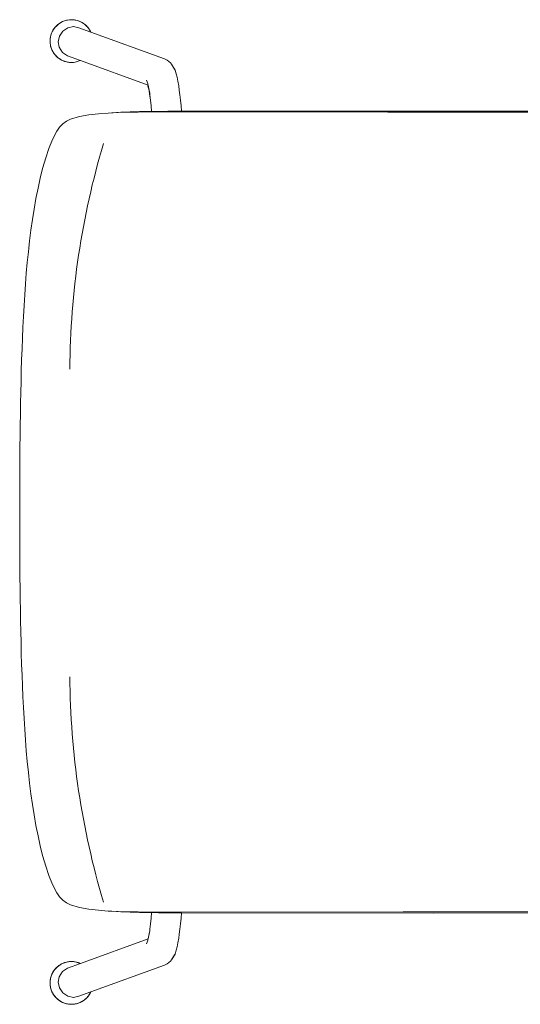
# Model space of a CAD drawing. Header units: millimetres. Extents: x 25686 to 167985, y -33439 to 84378.
# Tile 4 of 19: x 31946 to 32228, y -26370 to -25816. Entities that reach past the tile are written whole.
import ezdxf

# ---------------------------------------------------------------- set-up
doc = ezdxf.new("R2010")
doc.units = ezdxf.units.MM
doc.header["$LTSCALE"] = 400
doc.layers.get('0').update_dxf_attribs({"color": 250})
doc.layers.add('N_nábytek', color=7, linetype='Continuous', lineweight=13)

# ---------------------------------------------------------------- blocks, each defined once
blk = doc.blocks.new('zidle_jednacka')
for p, q in [((-18.34, -0.01), (-12.22, 0)), ((0, 0), (-12.22, 0)), ((0, 0), (6.11, -0.01)), ((-158.43, -5.54), (-152.41, -4.87)), ((-152.41, -4.87), (-146.37, -4.26)), ((-146.37, -4.26), (-140.32, -3.72)), ((-140.32, -3.72), (-134.26, -3.24)), ((-134.26, -3.24), (-128.19, -2.82)), ((-128.19, -2.82), (-122.11, -2.44)), ((-122.11, -2.44), (-116.03, -2.11)), ((-116.03, -2.11), (-109.94, -1.81)), ((-109.94, -1.81), (-103.84, -1.54)), ((-103.84, -1.54), (-97.74, -1.31)), ((-97.74, -1.31), (-91.64, -1.1)), ((-91.64, -1.1), (-85.54, -0.92)), ((-85.54, -0.92), (-79.43, -0.76)), ((-79.43, -0.76), (-73.33, -0.62)), ((-73.33, -0.62), (-67.22, -0.49)), ((-67.22, -0.49), (-61.11, -0.39)), ((-61.11, -0.39), (-55, -0.3)), ((-55, -0.3), (-48.89, -0.22)), ((-48.89, -0.22), (-42.78, -0.16)), ((-42.78, -0.16), (-36.67, -0.1)), ((-36.67, -0.1), (-30.56, -0.06)), ((-30.56, -0.06), (-24.45, -0.03)), ((-24.45, -0.03), (-18.34, -0.01)), ((6.11, -0.01), (12.22, -0.03)), ((12.22, -0.03), (18.33, -0.06)), ((18.33, -0.06), (24.45, -0.1)), ((24.45, -0.1), (30.56, -0.16)), ((30.56, -0.16), (36.67, -0.22)), ((36.67, -0.22), (42.78, -0.3)), ((42.78, -0.3), (48.89, -0.39)), ((48.89, -0.39), (55, -0.49)), ((55, -0.49), (61.1, -0.62)), ((61.1, -0.62), (67.21, -0.76)), ((67.21, -0.76), (73.31, -0.92)), ((73.31, -0.92), (79.42, -1.1)), ((79.42, -1.1), (85.52, -1.31)), ((85.52, -1.31), (91.62, -1.54)), ((91.62, -1.54), (97.71, -1.81)), ((97.71, -1.81), (103.8, -2.11)), ((103.8, -2.11), (109.89, -2.44)), ((109.89, -2.44), (115.97, -2.82)), ((115.97, -2.82), (122.04, -3.24)), ((122.04, -3.24), (128.1, -3.72)), ((128.1, -3.72), (134.15, -4.26)), ((134.15, -4.26), (140.19, -4.87)), ((140.19, -4.87), (146.21, -5.54)), ((-194.59, -11.75), (-188.16, -10.3)), ((-188.16, -10.3), (-182.28, -9.13)), ((-182.28, -9.13), (-176.36, -8.08)), ((-176.36, -8.08), (-170.41, -7.14)), ((-170.41, -7.14), (-164.43, -6.3)), ((-164.43, -6.3), (-158.43, -5.54)), ((146.21, -5.54), (152.21, -6.3)), ((152.21, -6.3), (158.19, -7.14)), ((158.19, -7.14), (164.14, -8.08)), ((164.14, -8.08), (170.06, -9.13)), ((170.06, -9.13), (175.94, -10.3)), ((175.94, -10.3), (182.36, -11.75)), ((-215.42, -18.38), (-210.33, -16.36)), ((-210.33, -16.36), (-205.1, -14.62)), ((-205.1, -14.62), (-199.78, -13.08)), ((-199.78, -13.08), (-194.59, -11.75)), ((182.36, -11.75), (187.56, -13.08)), ((187.56, -13.08), (192.88, -14.62)), ((192.88, -14.62), (198.11, -16.36)), ((198.11, -16.36), (203.2, -18.38)), ((-280.78, -22.52), (-280.06, -21.53)), ((-280.06, -21.53), (-279.22, -20.6)), ((-279.22, -20.6), (-278.3, -19.77)), ((-278.3, -19.77), (-277.31, -19.05)), ((-277.31, -19.05), (-276.25, -18.43)), ((-276.25, -18.43), (-275.16, -17.93)), ((-275.16, -17.93), (-274.04, -17.55)), ((-274.04, -17.55), (-272.92, -17.29)), ((-273.49, -22.29), (-270.37, -21.68)), ((-272.92, -17.29), (-271.82, -17.14)), ((-271.82, -17.14), (-270.74, -17.09)), ((-270.74, -17.09), (-269.66, -17.14)), ((-270.37, -21.68), (-267.24, -22.26)), ((-268.56, -17.29), (-269.66, -17.14)), ((-268.56, -17.29), (-267.44, -17.55)), ((-267.44, -17.55), (-266.32, -17.93)), ((-266.32, -17.93), (-265.23, -18.43)), ((-265.23, -18.43), (-264.17, -19.05)), ((-264.17, -19.05), (-263.18, -19.77)), ((-263.18, -19.77), (-262.25, -20.6)), ((-262.25, -20.6), (-261.42, -21.53)), ((-261.42, -21.53), (-260.7, -22.52)), ((-222.37, -22.44), (-220.21, -20.89)), ((-220.21, -20.89), (-215.42, -18.38)), ((203.2, -18.38), (207.98, -20.89)), ((207.98, -20.89), (210.14, -22.44)), ((248.47, -22.52), (249.2, -21.53)), ((249.2, -21.53), (250.03, -20.6)), ((250.03, -20.6), (250.95, -19.77)), ((250.95, -19.77), (251.95, -19.05)), ((251.95, -19.05), (253, -18.43)), ((253, -18.43), (254.1, -17.93)), ((254.1, -17.93), (255.21, -17.55)), ((255.02, -22.26), (258.14, -21.68)), ((255.21, -17.55), (256.33, -17.29)), ((256.33, -17.29), (257.44, -17.14)), ((257.44, -17.14), (258.52, -17.09)), ((258.14, -21.68), (261.27, -22.29)), ((258.52, -17.09), (259.59, -17.14)), ((259.59, -17.14), (260.7, -17.29)), ((260.7, -17.29), (261.82, -17.55)), ((261.82, -17.55), (262.93, -17.93)), ((262.93, -17.93), (264.03, -18.43)), ((264.03, -18.43), (265.08, -19.05)), ((265.08, -19.05), (266.08, -19.77)), ((266.08, -19.77), (267, -20.6)), ((267, -20.6), (267.83, -21.53)), ((267.83, -21.53), (268.56, -22.52)), ((-282.69, -28.01), (-282.54, -26.91)), ((-282.54, -26.91), (-282.28, -25.79)), ((-282.28, -25.79), (-281.9, -24.67)), ((-281.9, -24.67), (-281.4, -23.58)), ((-281.4, -23.58), (-280.78, -22.52)), ((-278.86, -30.16), (-278.26, -27.06)), ((-278.26, -27.06), (-276.37, -24.19)), ((-276.37, -24.19), (-273.49, -22.29)), ((-267.24, -22.26), (-264.36, -24.12)), ((-264.36, -24.12), (-262.47, -26.96)), ((-259.87, -34.13), (-262.47, -26.96)), ((-260.7, -22.52), (-260.08, -23.58)), ((-260.08, -23.58), (-259.58, -24.67)), ((-259.58, -24.67), (-259.2, -25.79)), ((-258.94, -26.91), (-259.2, -25.79)), ((-258.94, -26.91), (-258.79, -28.01)), ((-226.94, -28.61), (-225.78, -26.32)), ((-225.78, -26.32), (-224.25, -24.25)), ((-224.25, -24.25), (-222.37, -22.44)), ((210.14, -22.44), (212.03, -24.25)), ((212.03, -24.25), (213.56, -26.32)), ((213.56, -26.32), (214.72, -28.61)), ((246.56, -28.01), (246.72, -26.91)), ((246.72, -26.91), (246.98, -25.79)), ((246.98, -25.79), (247.36, -24.67)), ((247.36, -24.67), (247.86, -23.58)), ((250.25, -26.96), (247.64, -34.13)), ((247.86, -23.58), (248.47, -22.52)), ((250.25, -26.96), (252.14, -24.12)), ((252.14, -24.12), (255.02, -22.26)), ((261.27, -22.29), (264.15, -24.19)), ((264.15, -24.19), (266.04, -27.06)), ((266.04, -27.06), (266.63, -30.16)), ((268.56, -22.52), (269.18, -23.58)), ((269.18, -23.58), (269.67, -24.67)), ((269.67, -24.67), (270.05, -25.79)), ((270.05, -25.79), (270.32, -26.91)), ((270.32, -26.91), (270.47, -28.01)), ((-282.74, -29.09), (-282.69, -28.01)), ((-282.69, -30.17), (-282.74, -29.09)), ((-282.54, -31.27), (-282.69, -30.17)), ((-282.28, -32.39), (-282.54, -31.27)), ((-281.9, -33.51), (-282.28, -32.39)), ((-278.26, -33.26), (-278.86, -30.16)), ((-259.2, -32.39), (-259.58, -33.51)), ((-258.94, -31.27), (-259.2, -32.39)), ((-258.79, -30.17), (-258.94, -31.27)), ((-258.79, -28.01), (-258.74, -29.09)), ((-258.74, -29.09), (-258.79, -30.17)), ((-228.42, -33.58), (-226.94, -28.61)), ((214.72, -28.61), (216.2, -33.58)), ((246.52, -29.09), (246.56, -28.01)), ((246.56, -30.17), (246.52, -29.09)), ((246.72, -31.27), (246.56, -30.17)), ((246.98, -32.39), (246.72, -31.27)), ((247.36, -33.51), (246.98, -32.39)), ((266.63, -30.16), (266.04, -33.26)), ((270.05, -32.39), (269.67, -33.51)), ((270.32, -31.27), (270.05, -32.39)), ((270.47, -30.17), (270.32, -31.27)), ((270.47, -28.01), (270.52, -29.09)), ((270.52, -29.09), (270.47, -30.17)), ((-281.4, -34.6), (-281.9, -33.51)), ((-280.78, -35.66), (-281.4, -34.6)), ((-280.06, -36.65), (-280.78, -35.66)), ((-279.22, -37.58), (-280.06, -36.65)), ((-278.3, -38.41), (-279.22, -37.58)), ((-277.31, -39.13), (-278.3, -38.41)), ((-275.83, -39.94), (-278.26, -33.26)), ((-259.58, -33.51), (-259.87, -34.13)), ((-246.02, -72.2), (-259.87, -34.13)), ((-229.33, -38.82), (-228.42, -33.58)), ((216.2, -33.58), (217.1, -38.82)), ((247.64, -34.13), (233.8, -72.2)), ((247.64, -34.13), (247.36, -33.51)), ((266.04, -33.26), (263.61, -39.94)), ((266.08, -38.41), (265.08, -39.13)), ((267, -37.58), (266.08, -38.41)), ((267.83, -36.65), (267, -37.58)), ((268.56, -35.66), (267.83, -36.65)), ((269.18, -34.6), (268.56, -35.66)), ((269.67, -33.51), (269.18, -34.6)), ((-276.25, -39.75), (-277.31, -39.13)), ((-275.83, -39.94), (-276.25, -39.75)), ((-260.77, -81.38), (-275.83, -39.94)), ((-230.32, -49.71), (-229.92, -44.21)), ((-229.92, -44.21), (-229.33, -38.82)), ((217.1, -38.82), (217.7, -44.21)), ((217.7, -44.21), (218.1, -49.71)), ((263.61, -39.94), (248.54, -81.38)), ((264.03, -39.75), (263.61, -39.94)), ((265.08, -39.13), (264.03, -39.75)), ((-230.58, -55.29), (-230.32, -49.71)), ((-230.32, -49.71), (-230.48, -51.76)), ((218.1, -49.71), (218.36, -55.29)), ((218.1, -49.71), (218.26, -51.76)), ((-230.48, -51.76), (-230.78, -56.94)), ((-230.75, -60.93), (-230.58, -55.29)), ((218.56, -56.94), (218.26, -51.76)), ((218.36, -55.29), (218.53, -60.93)), ((-230.78, -56.94), (-230.99, -62.18)), ((218.76, -62.18), (218.56, -56.94)), ((-230.99, -62.18), (-231.12, -67.44)), ((-230.85, -66.59), (-230.75, -60.93)), ((218.53, -60.93), (218.63, -66.59)), ((218.9, -67.44), (218.76, -62.18)), ((-247.9, -71.63), (-248.82, -71.22)), ((-246.69, -72.03), (-247.9, -71.63)), ((-231.12, -67.44), (-231.21, -72.72)), ((-230.91, -72.27), (-230.85, -66.59)), ((218.63, -66.59), (218.69, -72.27)), ((218.99, -72.72), (218.9, -67.44)), ((235.68, -71.63), (234.46, -72.03)), ((236.59, -71.22), (235.68, -71.63)), ((-246.02, -72.2), (-246.69, -72.03)), ((-245.06, -72.44), (-246.02, -72.2)), ((-243.12, -72.83), (-245.06, -72.44)), ((-241.41, -73.11), (-243.26, -72.87)), ((-241.41, -73.11), (-243.12, -72.83)), ((-240.54, -73.23), (-241.41, -73.11)), ((-237.55, -73.56), (-240.54, -73.23)), ((-234.32, -73.85), (-237.55, -73.56)), ((-231.22, -74.07), (-234.32, -73.85)), ((-231.22, -74.07), (-231.26, -78.01)), ((-231.21, -72.72), (-231.22, -74.07)), ((-230.94, -77.96), (-230.91, -72.27)), ((218.69, -72.27), (218.71, -77.96)), ((219, -74.07), (218.99, -72.72)), ((222.09, -73.85), (219, -74.07)), ((219.04, -78.01), (219, -74.07)), ((225.32, -73.56), (222.09, -73.85)), ((228.32, -73.23), (225.32, -73.56)), ((229.19, -73.11), (228.32, -73.23)), ((230.9, -72.83), (229.19, -73.11)), ((231.03, -72.87), (229.19, -73.11)), ((232.84, -72.44), (230.9, -72.83)), ((232.84, -72.44), (233.8, -72.2)), ((234.46, -72.03), (233.8, -72.2)), ((-259.98, -82.88), (-260.77, -81.38)), ((-259.98, -82.88), (-258.49, -84.76)), ((-231.26, -78.01), (-231.29, -83.3)), ((-230.94, -77.96), (-230.73, -206.87)), ((218.71, -77.96), (218.51, -215.62)), ((219.06, -83.3), (219.04, -78.01)), ((247.76, -82.88), (246.27, -84.76)), ((247.76, -82.88), (248.54, -81.38)), ((-257.72, -85.28), (-258.49, -84.76)), ((-257.72, -85.28), (-254.91, -87.08)), ((-253.84, -87.56), (-254.91, -87.08)), ((-252.42, -88.03), (-253.84, -87.56)), ((-250.51, -88.51), (-252.42, -88.03)), ((-248.24, -88.97), (-250.51, -88.51)), ((-231.31, -90.93), (-231.29, -83.3)), ((219.07, -83.63), (219.06, -83.3)), ((219.07, -83.96), (219.07, -83.63)), ((219.07, -84.32), (219.07, -83.96)), ((219.09, -90.93), (219.07, -84.32)), ((238.29, -88.51), (236.02, -88.97)), ((240.19, -88.03), (238.29, -88.51)), ((241.61, -87.56), (240.19, -88.03)), ((242.69, -87.08), (241.61, -87.56)), ((245.49, -85.28), (242.69, -87.08)), ((246.27, -84.76), (245.49, -85.28)), ((-245.63, -89.4), (-248.24, -88.97)), ((-245.63, -89.4), (-243.26, -89.73)), ((-243.26, -89.73), (-240.54, -90.09)), ((-240.54, -90.09), (-237.55, -90.42)), ((-237.55, -90.42), (-234.32, -90.71)), ((-234.32, -90.71), (-231.31, -90.93)), ((-231.31, -90.93), (-231.45, -162.72)), ((219.09, -90.93), (222.09, -90.71)), ((219.27, -232.72), (219.09, -90.93)), ((222.09, -90.71), (225.32, -90.42)), ((225.32, -90.42), (228.32, -90.09)), ((228.32, -90.09), (231.03, -89.73)), ((233.41, -89.4), (231.03, -89.73)), ((236.02, -88.97), (233.41, -89.4)), ((-231.43, -311.47), (-231.45, -162.72)), ((-230.9, -372.68), (-230.73, -206.87)), ((218.68, -372.68), (218.51, -215.62)), ((219.13, -355.21), (219.27, -232.72))]:
    blk.add_line(p, q)
blk.add_lwpolyline([(-231.43, -311.47), (-231.45, -162.72), (-231.31, -90.93), (-234.32, -90.71), (-237.55, -90.42), (-240.54, -90.09), (-243.26, -89.73), (-245.63, -89.4), (-248.24, -88.97), (-250.51, -88.51), (-252.42, -88.03), (-254.5, -87.34), (-257.72, -85.28), (-258.49, -84.76), (-259.98, -82.88), (-260.77, -81.38), (-275.81, -40.01), (-277.84, -38.82), (-279.69, -37.16), (-281.14, -35.16), (-282.14, -32.97), (-282.66, -30.74), (-282.76, -28.54), (-282.46, -26.33), (-281.7, -24.1), (-280.47, -21.99), (-278.81, -20.14), (-276.81, -18.69), (-274.62, -17.69), (-272.39, -17.16), (-270.19, -17.07), (-267.98, -17.37), (-265.74, -18.13), (-263.63, -19.36), (-261.79, -21.02), (-260.34, -23.02), (-259.34, -25.21), (-258.81, -27.44), (-258.71, -29.64), (-258.79, -30.17), (-258.79, -30.17), (-258.74, -29.09), (-258.79, -28.01), (-258.94, -26.91), (-259.2, -25.79), (-259.58, -24.67), (-260.08, -23.58), (-260.7, -22.52), (-261.42, -21.53), (-262.25, -20.6), (-263.18, -19.77), (-264.17, -19.05), (-265.23, -18.43), (-266.32, -17.93), (-267.44, -17.55), (-268.56, -17.29), (-269.66, -17.14), (-270.74, -17.09), (-271.82, -17.14), (-272.92, -17.29), (-274.04, -17.55), (-275.16, -17.93), (-276.25, -18.43), (-277.31, -19.05), (-278.3, -19.77), (-279.22, -20.6), (-280.06, -21.53), (-280.78, -22.52), (-281.4, -23.58), (-281.9, -24.67), (-282.28, -25.79), (-282.54, -26.91), (-282.69, -28.01), (-282.74, -29.09), (-282.69, -30.17), (-282.54, -31.27), (-282.28, -32.39), (-281.9, -33.51), (-281.4, -34.6), (-280.78, -35.66), (-280.06, -36.65), (-279.22, -37.58), (-278.3, -38.41), (-277.31, -39.13), (-276.25, -39.75), (-275.83, -39.94), (-260.77, -81.38), (-259.98, -82.88), (-258.49, -84.76), (-257.72, -85.28), (-254.91, -87.08), (-253.84, -87.56), (-252.42, -88.03), (-250.51, -88.51), (-248.24, -88.97), (-245.63, -89.4), (-243.26, -89.73), (-240.54, -90.09), (-237.55, -90.42), (-234.32, -90.71), (-231.31, -90.93), (-231.29, -83.3), (-231.26, -78.01), (-231.22, -74.07), (-234.32, -73.85), (-237.55, -73.56), (-241, -72.94), (-241.29, -72.88), (-245.06, -72.44), (-245.49, -72.09), (-246.02, -72.2), (-247.43, -71.84), (-247.9, -71.63), (-246.69, -71.99), (-246.02, -72.2), (-245.49, -72.09), (-243.12, -72.83), (-241.29, -72.88), (-240.54, -73.23), (-237.55, -73.56), (-234.32, -73.85), (-231.22, -74.07), (-231.21, -72.72), (-231.12, -67.44), (-230.99, -62.18), (-230.78, -56.94), (-230.48, -51.76), (-230.32, -49.71), (-229.92, -44.21), (-229.33, -38.82), (-228.42, -33.58), (-226.94, -28.61), (-225.78, -26.32), (-224.25, -24.25), (-222.37, -22.44), (-220.21, -20.89), (-215.42, -18.38), (-210.33, -16.36), (-205.1, -14.62), (-199.78, -13.08), (-194.59, -11.75), (-188.16, -10.3), (-182.28, -9.13), (-176.36, -8.08), (-170.41, -7.14), (-164.43, -6.3), (-158.43, -5.54), (-152.41, -4.87), (-146.37, -4.26), (-140.32, -3.72), (-134.26, -3.24), (-128.19, -2.82), (-122.11, -2.44), (-116.03, -2.11), (-109.94, -1.81), (-103.84, -1.54), (-97.74, -1.31), (-91.64, -1.1), (-85.54, -0.92), (-79.43, -0.76), (-73.33, -0.62), (-67.22, -0.49), (-61.11, -0.39), (-55, -0.3), (-48.89, -0.22), (-42.78, -0.16), (-36.67, -0.1), (-30.56, -0.06), (-24.45, -0.03), (-18.34, -0.01), (-12.22, 0), (0, 0), (6.11, -0.01), (12.22, -0.03), (18.33, -0.06), (24.45, -0.1), (30.56, -0.16), (36.67, -0.22), (42.78, -0.3), (48.89, -0.39), (55, -0.49), (61.1, -0.62), (67.21, -0.76), (73.31, -0.92), (79.42, -1.1), (85.52, -1.31), (91.62, -1.54), (97.71, -1.81), (103.8, -2.11), (109.89, -2.44), (115.97, -2.82), (122.04, -3.24), (128.1, -3.72), (134.15, -4.26), (140.19, -4.87), (146.21, -5.54), (152.21, -6.3), (158.19, -7.14), (164.14, -8.08), (170.06, -9.13), (175.94, -10.3), (182.36, -11.75), (187.56, -13.08), (192.88, -14.62), (198.11, -16.36), (203.2, -18.38), (207.98, -20.89), (210.14, -22.44), (212.03, -24.25), (213.56, -26.32), (214.72, -28.61), (216.2, -33.58), (217.1, -38.82), (217.7, -44.21), (218.1, -49.71), (218.26, -51.76), (218.56, -56.94), (218.76, -62.18), (218.9, -67.44), (218.99, -72.72), (219, -74.07), (222.09, -73.85), (225.32, -73.56), (228.32, -73.23), (229.19, -73.11), (230.9, -72.83), (232.84, -72.44), (233.8, -72.2), (247.61, -34.23), (246.8, -31.85), (246.49, -29.64), (246.59, -27.44), (247.12, -25.21), (248.11, -23.02), (249.57, -21.02), (251.41, -19.36), (253.52, -18.13), (255.75, -17.37), (257.97, -17.07), (260.16, -17.16), (262.4, -17.69), (264.59, -18.69), (266.58, -20.14), (268.25, -21.99), (269.48, -24.1), (270.24, -26.33), (270.54, -28.54), (270.44, -30.74), (269.92, -32.97), (268.92, -35.16), (267.46, -37.16), (265.62, -38.82), (263.59, -40.01), (248.54, -81.38), (247.76, -82.88), (246.27, -84.76), (245.49, -85.28), (242.27, -87.34), (240.19, -88.03), (238.29, -88.51), (236.02, -88.97), (233.41, -89.4), (231.03, -89.73), (228.32, -90.09), (225.32, -90.42), (222.09, -90.71), (219.09, -90.93), (219.27, -232.72), (219.13, -355.21)])
for points in [[(246.49, -28.54), (246.59, -30.74), (247.12, -32.97), (247.64, -34.13), (250.25, -26.96), (252.14, -24.12), (255.02, -22.26), (258.14, -21.68), (261.27, -22.29), (264.15, -24.19), (266.04, -27.06), (266.63, -30.16), (266.04, -33.26), (263.61, -39.94), (264.59, -39.49), (266.58, -38.04), (268.25, -36.19), (269.48, -34.08), (270.24, -31.85), (270.54, -29.64), (270.44, -27.44), (269.92, -25.21), (268.92, -23.02), (267.46, -21.02), (265.62, -19.36), (263.51, -18.13), (261.28, -17.37), (259.06, -17.07), (256.87, -17.16), (254.63, -17.69), (252.44, -18.69), (250.45, -20.14), (248.79, -21.99), (247.55, -24.1), (246.8, -26.33), (246.49, -28.54)], [(-259.87, -34.13), (-259.83, -34.23), (-259.58, -33.51), (-259.87, -34.13)], [(218.69, -72.27), (218.71, -77.96), (219.06, -83.3), (219.04, -78.01), (218.69, -72.27)], [(219.07, -83.59), (219.07, -83.68), (219.07, -84.32), (219.07, -83.59)]]:
    blk.add_lwpolyline(points, close=True)
for centre, start, end in [((-84.08, -477.67), 90.304, 106.6913), ((84.08, -477.67), 73.3087, 89.696)]:
    blk.add_arc(centre, 449.47, start, end)
blk = doc.blocks.new('A$C4F95760A')
at = {"xscale": -1, "rotation": 90}
blk.add_blockref('zidle_jednacka', (1522.21, 361.89), dxfattribs=at)

msp = doc.modelspace()

# ---------------------------------------------------------------- block references
at = {"layer": 'N_nábytek'}
msp.add_blockref('A$C4F95760A', (30424.22, -26461.09), dxfattribs=at)

doc.saveas('drawing.dxf')
